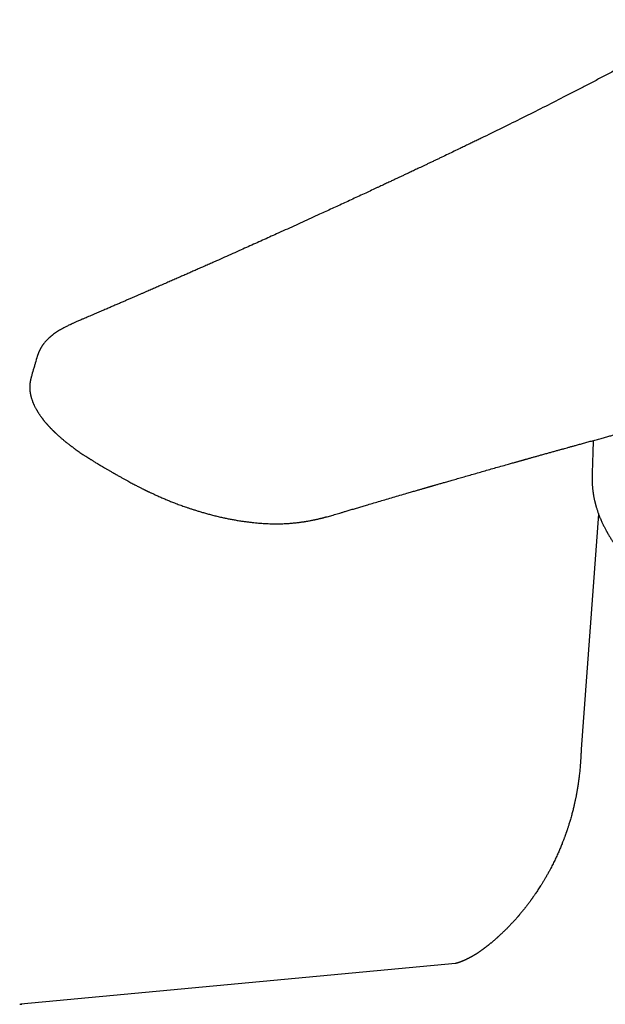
# Model space of a CAD drawing. Header units: millimetres. Extents: x 8 to 815, y 12 to 600.
# Tile 11 of 22: x 711 to 758, y 234 to 312. Entities that reach past the tile are written whole.
import ezdxf

# ---------------------------------------------------------------- set-up
doc = ezdxf.new("R2010")
doc.units = ezdxf.units.MM

msp = doc.modelspace()

# ---------------------------------------------------------------- linework, layer by layer
at = {"color": 7, "linetype": 'Continuous', "lineweight": 30}
for p, q in [((712.608, 285.219), (712.618, 285.242)), ((712.119, 283.596), (712.11, 283.575)), ((718.674, 275.909), (718.676, 275.908)), ((756.796, 275.6), (756.796, 275.589)), ((757.311, 272.621), (755.926, 253.881)), ((745.919, 236.798), (711.271, 233.558))]:
    msp.add_line(p, q, dxfattribs=at)
at = {"color": 7, "linetype": 'Continuous', "lineweight": 30, "flags": 128}
msp.add_lwpolyline([(711.187, 233.55), (711.196, 233.551), (711.354, 233.565)], dxfattribs=at)
at = {"color": 7, "linetype": 'Continuous', "lineweight": 30}
for points, knots in [([(765.844, 312.058), (765.834, 312.053), (765.772, 312.022), (765.664, 311.967), (765.523, 311.894), (765.391, 311.825), (765.271, 311.762), (765.162, 311.704), (765.065, 311.652), (764.976, 311.604), (764.895, 311.56), (764.823, 311.52), (764.759, 311.485), (764.703, 311.453), (764.654, 311.426), (764.611, 311.402), (764.561, 311.374), (764.506, 311.343), (764.443, 311.307), (764.38, 311.271), (764.311, 311.232), (764.234, 311.188), (764.151, 311.141), (764.063, 311.09), (763.97, 311.037), (763.848, 310.967), (763.695, 310.878), (763.509, 310.77), (763.313, 310.657), (763.122, 310.546), (762.938, 310.44), (762.761, 310.338), (762.579, 310.233), (762.29, 310.067), (761.898, 309.843), (761.405, 309.564), (760.919, 309.291), (760.439, 309.024), (759.965, 308.762), (759.375, 308.439), (758.666, 308.055), (757.834, 307.609), (757.002, 307.169), (756.169, 306.733), (755.334, 306.3), (754.238, 305.737), (752.879, 305.046), (751.249, 304.229), (749.606, 303.415), (748.395, 302.823), (747.623, 302.447), (747.292, 302.287), (746.956, 302.124), (746.613, 301.958), (746.225, 301.771), (745.792, 301.562), (745.31, 301.331), (744.9, 301.135), (744.566, 300.976), (744.311, 300.854), (744.056, 300.732), (743.804, 300.612), (743.561, 300.497), (743.333, 300.389), (743.119, 300.287), (742.92, 300.193), (742.73, 300.103), (742.551, 300.018), (742.385, 299.94), (742.232, 299.868), (742.091, 299.801), (741.957, 299.738), (741.827, 299.677), (741.7, 299.616), (741.574, 299.558), (741.455, 299.501), (741.338, 299.446), (741.219, 299.39), (741.093, 299.331), (740.958, 299.268), (740.815, 299.2), (740.663, 299.129), (740.502, 299.054), (740.332, 298.974), (740.154, 298.891), (739.967, 298.803), (739.772, 298.712), (739.482, 298.577), (739.103, 298.4), (738.615, 298.172), (738.109, 297.937), (737.588, 297.695), (737.075, 297.458), (736.57, 297.225), (736.071, 296.995), (735.576, 296.767), (735.017, 296.51), (734.396, 296.225), (733.711, 295.913), (733.028, 295.601), (732.339, 295.288), (731.693, 294.995), (731.088, 294.722), (730.526, 294.468), (729.959, 294.213), (729.391, 293.957), (728.79, 293.688), (728.161, 293.407), (727.505, 293.114), (726.946, 292.865), (726.483, 292.659), (726.117, 292.497), (725.76, 292.339), (725.411, 292.185), (725.072, 292.035), (724.741, 291.888), (724.413, 291.744), (724.078, 291.596), (723.73, 291.444), (723.368, 291.285), (722.988, 291.118), (722.591, 290.944), (722.261, 290.8), (722.011, 290.691), (721.841, 290.617), (721.665, 290.54), (721.479, 290.459), (721.282, 290.373), (721.074, 290.283), (720.856, 290.188), (720.629, 290.089), (720.392, 289.986), (720.145, 289.879), (719.888, 289.768), (719.621, 289.653), (719.345, 289.533), (719.059, 289.409), (718.763, 289.282), (718.457, 289.15), (718.141, 289.014), (717.804, 288.869), (717.445, 288.715), (717.063, 288.551), (716.669, 288.382), (716.369, 288.254), (716.2, 288.182), (716.167, 288.168)], [0, 0, 0, 0, 0.000638, 0.00371, 0.006605, 0.009318, 0.011846, 0.014059, 0.016105, 0.017982, 0.019692, 0.021233, 0.022606, 0.023813, 0.024852, 0.025762, 0.02661, 0.028108, 0.029383, 0.030754, 0.032284, 0.033975, 0.035827, 0.037823, 0.039902, 0.042057, 0.046015, 0.05021, 0.054641, 0.05931, 0.063146, 0.06713, 0.071261, 0.075454, 0.086656, 0.09765, 0.108442, 0.119035, 0.129432, 0.13964, 0.157692, 0.17559, 0.193334, 0.210954, 0.228564, 0.246175, 0.279792, 0.313405, 0.347018, 0.380634, 0.38726, 0.393916, 0.4007, 0.40762, 0.414677, 0.424124, 0.433805, 0.44372, 0.448765, 0.453868, 0.45903, 0.464108, 0.468965, 0.473602, 0.477771, 0.481744, 0.485521, 0.489102, 0.492487, 0.495439, 0.498223, 0.500863, 0.503447, 0.505983, 0.50847, 0.51091, 0.513116, 0.515447, 0.517951, 0.520626, 0.523473, 0.526491, 0.529681, 0.533043, 0.536577, 0.540282, 0.544159, 0.548146, 0.557456, 0.566629, 0.577093, 0.587372, 0.597465, 0.607374, 0.617138, 0.626851, 0.636519, 0.649977, 0.663346, 0.67663, 0.690011, 0.703577, 0.714366, 0.725269, 0.736287, 0.747355, 0.758304, 0.771143, 0.783801, 0.796277, 0.803493, 0.810533, 0.817399, 0.82409, 0.830607, 0.836949, 0.843149, 0.849451, 0.856212, 0.863136, 0.870223, 0.877981, 0.885925, 0.889097, 0.892304, 0.89565, 0.899173, 0.902949, 0.90691, 0.911055, 0.915383, 0.919896, 0.924592, 0.929473, 0.934537, 0.939786, 0.945218, 0.950834, 0.956635, 0.962619, 0.968787, 0.975785, 0.983005, 0.990447, 0.998112, 1, 1, 1, 1]), ([(716.169, 288.167), (716.119, 288.145), (716.021, 288.104), (715.881, 288.044), (715.752, 287.988), (715.635, 287.937), (715.529, 287.89), (715.435, 287.848), (715.353, 287.81), (715.283, 287.778), (715.224, 287.75), (715.149, 287.715), (715.046, 287.665), (714.889, 287.588), (714.709, 287.494), (714.524, 287.393), (714.354, 287.293), (714.195, 287.194), (714.038, 287.089), (713.922, 287.005), (713.846, 286.948), (713.808, 286.918), (713.765, 286.885), (713.721, 286.85), (713.679, 286.815), (713.642, 286.784), (713.607, 286.753), (713.571, 286.721), (713.533, 286.687), (713.498, 286.655), (713.467, 286.626), (713.427, 286.587), (713.375, 286.536), (713.321, 286.48), (713.268, 286.423), (713.217, 286.365), (713.168, 286.307), (713.127, 286.256), (713.09, 286.21), (713.052, 286.16), (713.013, 286.105), (712.976, 286.052), (712.947, 286.007), (712.925, 285.973), (712.907, 285.943), (712.887, 285.911), (712.865, 285.873), (712.843, 285.833), (712.823, 285.798), (712.807, 285.768), (712.794, 285.743), (712.782, 285.719), (712.77, 285.693), (712.755, 285.664), (712.739, 285.629), (712.722, 285.592), (712.706, 285.554), (712.691, 285.518), (712.678, 285.485), (712.667, 285.458), (712.658, 285.434), (712.649, 285.41), (712.637, 285.377), (712.623, 285.335), (712.606, 285.284), (712.596, 285.248), (712.59, 285.228)], [0, 0, 0, 0, 0.033682, 0.064999, 0.093901, 0.120339, 0.144271, 0.165656, 0.184458, 0.200642, 0.214182, 0.225049, 0.2524, 0.285144, 0.333002, 0.378038, 0.416724, 0.455118, 0.49485, 0.535613, 0.545446, 0.555189, 0.56674, 0.579561, 0.5912, 0.601491, 0.610382, 0.6207, 0.632234, 0.642602, 0.651139, 0.659473, 0.67784, 0.696607, 0.709191, 0.72742, 0.744427, 0.757152, 0.768345, 0.781318, 0.796006, 0.809728, 0.821649, 0.82866, 0.835146, 0.842765, 0.852323, 0.862557, 0.871349, 0.87768, 0.883471, 0.889062, 0.894572, 0.901263, 0.909476, 0.918671, 0.926796, 0.935651, 0.9429, 0.949466, 0.953023, 0.958461, 0.965879, 0.975275, 0.98665, 1, 1, 1, 1]), ([(712.587, 285.226), (712.535, 285.044), (712.458, 284.781), (712.352, 284.417), (712.246, 284.053), (712.165, 283.775), (712.113, 283.598)], [0, 0, 0, 0, 0.334606, 0.485443, 0.671476, 1, 1, 1, 1]), ([(718.676, 275.908), (718.677, 275.908), (718.76, 275.86), (718.922, 275.768), (719.157, 275.635), (719.38, 275.51), (719.591, 275.392), (719.785, 275.285), (719.963, 275.188), (720.125, 275.1), (720.277, 275.019), (720.418, 274.944), (720.55, 274.876), (720.669, 274.814), (720.778, 274.758), (720.875, 274.709), (720.962, 274.665), (721.038, 274.627), (721.104, 274.594), (721.159, 274.567), (721.202, 274.545), (721.234, 274.53), (721.256, 274.519), (721.275, 274.51), (721.293, 274.501), (721.314, 274.49), (721.339, 274.478), (721.376, 274.46), (721.428, 274.435), (721.498, 274.402), (721.58, 274.363), (721.675, 274.318), (721.783, 274.267), (721.904, 274.211), (722.037, 274.15), (722.237, 274.06), (722.499, 273.945), (722.815, 273.81), (723.124, 273.683), (723.394, 273.576), (723.625, 273.487), (723.819, 273.414), (724.008, 273.344), (724.194, 273.277), (724.381, 273.211), (724.584, 273.141), (724.811, 273.065), (725.063, 272.983), (725.329, 272.9), (725.611, 272.814), (725.91, 272.728), (726.226, 272.64), (726.558, 272.553), (726.906, 272.467), (727.243, 272.389), (727.567, 272.318), (727.875, 272.255), (728.193, 272.195), (728.522, 272.137), (728.839, 272.087), (729.14, 272.043), (729.42, 272.007), (729.694, 271.974), (729.96, 271.947), (730.218, 271.924), (730.467, 271.905), (730.72, 271.89), (730.977, 271.878), (731.234, 271.869), (731.479, 271.865), (731.711, 271.865), (731.931, 271.867), (732.146, 271.873), (732.354, 271.882), (732.556, 271.893), (732.742, 271.905), (732.914, 271.919), (733.071, 271.934), (733.222, 271.95), (733.365, 271.966), (733.5, 271.983), (733.617, 271.999), (733.703, 272.011), (733.766, 272.02), (733.817, 272.028), (733.88, 272.037), (733.953, 272.049), (734.044, 272.064), (734.153, 272.083), (734.281, 272.106), (734.401, 272.129), (734.507, 272.15), (734.597, 272.169), (734.686, 272.188), (734.774, 272.207), (734.86, 272.226), (734.945, 272.245), (735.025, 272.264), (735.094, 272.28), (735.151, 272.294), (735.196, 272.305), (735.232, 272.314), (735.262, 272.321), (735.299, 272.331), (735.348, 272.343), (735.417, 272.361), (735.498, 272.381), (735.59, 272.406), (735.714, 272.439), (735.871, 272.482), (736.061, 272.535), (736.263, 272.594), (736.477, 272.657), (736.703, 272.724), (736.94, 272.795), (737.213, 272.876), (737.518, 272.968), (737.856, 273.068), (738.201, 273.17), (738.555, 273.275), (738.955, 273.394), (739.404, 273.526), (739.904, 273.673), (740.417, 273.824), (740.944, 273.979), (741.485, 274.138), (741.913, 274.262), (742.219, 274.352), (742.397, 274.404), (742.564, 274.452), (742.722, 274.498), (742.869, 274.541), (743.006, 274.581), (743.133, 274.618), (743.25, 274.652), (743.357, 274.683), (743.454, 274.711), (743.541, 274.736), (743.617, 274.758), (743.683, 274.777), (743.738, 274.794), (743.784, 274.807), (743.817, 274.816), (743.839, 274.823), (743.853, 274.827), (743.866, 274.831), (743.883, 274.836), (743.908, 274.843), (743.941, 274.852), (743.99, 274.867), (744.056, 274.886), (744.141, 274.91), (744.238, 274.938), (744.348, 274.97), (744.473, 275.006), (744.606, 275.045), (744.746, 275.085), (744.888, 275.126), (745.1, 275.187), (745.383, 275.269), (745.762, 275.378), (746.171, 275.495), (746.614, 275.622), (747.071, 275.753), (747.541, 275.888), (748.021, 276.024), (748.51, 276.164), (749.008, 276.305), (749.517, 276.449), (749.916, 276.562), (750.201, 276.643), (750.364, 276.689), (750.52, 276.733), (750.654, 276.771), (750.768, 276.803), (750.862, 276.829), (750.947, 276.853), (751.024, 276.875), (751.092, 276.894), (751.152, 276.911), (751.201, 276.924), (751.237, 276.935), (751.264, 276.942), (751.287, 276.949), (751.314, 276.956), (751.355, 276.968), (751.411, 276.984), (751.485, 277.005), (751.574, 277.029), (751.676, 277.058), (751.791, 277.09), (751.909, 277.124), (752.029, 277.157), (752.148, 277.19), (752.271, 277.225), (752.395, 277.26), (752.518, 277.294), (752.703, 277.346), (752.947, 277.414), (753.247, 277.498), (753.537, 277.579), (753.817, 277.657), (754.086, 277.732), (754.34, 277.802), (754.58, 277.869), (754.812, 277.933), (755.046, 277.998), (755.289, 278.065), (755.561, 278.141), (755.866, 278.225), (756.204, 278.318), (756.556, 278.415), (756.86, 278.499), (757.113, 278.569), (757.311, 278.623), (757.504, 278.676), (757.69, 278.727), (757.865, 278.775), (758.033, 278.821), (758.194, 278.865), (758.346, 278.907), (758.486, 278.945), (758.6, 278.976), (758.69, 279.001), (758.76, 279.02), (758.822, 279.037), (758.874, 279.051), (758.914, 279.062), (758.944, 279.07), (758.97, 279.078), (759, 279.086), (759.036, 279.096), (759.079, 279.107), (759.132, 279.122), (759.195, 279.139), (759.268, 279.159), (759.346, 279.18), (759.464, 279.212), (759.625, 279.256), (759.831, 279.312), (760.049, 279.372), (760.278, 279.434), (760.518, 279.499), (760.77, 279.567), (761.018, 279.635), (761.26, 279.7), (761.495, 279.764), (761.734, 279.828), (761.974, 279.893), (762.215, 279.958), (762.749, 280.102), (763.534, 280.313), (764.568, 280.59), (765.358, 280.8), (765.944, 280.956), (766.326, 281.058), (766.699, 281.156), (767.061, 281.252), (767.364, 281.332), (767.608, 281.397), (767.798, 281.447), (767.985, 281.496), (768.168, 281.544), (768.348, 281.592), (768.523, 281.638), (768.681, 281.679), (768.817, 281.715), (768.93, 281.745), (769.031, 281.771), (769.12, 281.795), (769.19, 281.813), (769.241, 281.826), (769.277, 281.836), (769.306, 281.843), (769.337, 281.851), (769.375, 281.861), (769.427, 281.875), (769.495, 281.893), (769.579, 281.915), (769.677, 281.94), (769.79, 281.97), (769.915, 282.003), (770.054, 282.039), (770.205, 282.078), (770.371, 282.121), (770.539, 282.165), (770.71, 282.21), (770.881, 282.254), (771.057, 282.3), (771.233, 282.345), (771.408, 282.391), (771.658, 282.455), (771.979, 282.538), (772.394, 282.645), (772.821, 282.755), (773.26, 282.867), (773.681, 282.975), (774.085, 283.078), (774.473, 283.177), (774.846, 283.272), (775.207, 283.363), (775.554, 283.451), (775.887, 283.536), (776.199, 283.615), (776.49, 283.689), (776.76, 283.757), (777.02, 283.822), (777.268, 283.885), (777.505, 283.944), (777.749, 284.005), (777.999, 284.068), (778.253, 284.131), (778.492, 284.19), (778.717, 284.246), (778.927, 284.297), (779.123, 284.345), (779.291, 284.386), (779.435, 284.421), (779.556, 284.45), (779.668, 284.477), (779.753, 284.497), (779.812, 284.511), (779.85, 284.52), (779.888, 284.529), (779.927, 284.539), (779.969, 284.548), (780.012, 284.559), (780.059, 284.57), (780.108, 284.581), (780.163, 284.594), (780.224, 284.608), (780.294, 284.624), (780.372, 284.643), (780.457, 284.662), (780.548, 284.683), (780.645, 284.705), (780.728, 284.724), (780.793, 284.739), (780.833, 284.748), (780.866, 284.755), (780.895, 284.761), (780.925, 284.768), (780.968, 284.778), (781.026, 284.79), (781.098, 284.806), (781.167, 284.821), (781.228, 284.835), (781.282, 284.847), (781.338, 284.859), (781.394, 284.871), (781.447, 284.882), (781.493, 284.892), (781.53, 284.9), (781.559, 284.906), (781.585, 284.911), (781.612, 284.917), (781.651, 284.925), (781.705, 284.936), (781.775, 284.951), (781.851, 284.966), (781.934, 284.983), (782.04, 285.005), (782.163, 285.029), (782.3, 285.056), (782.429, 285.081), (782.551, 285.105), (782.673, 285.128), (782.793, 285.15), (782.908, 285.172), (783.002, 285.189), (783.081, 285.203), (783.141, 285.214), (783.201, 285.224), (783.261, 285.235), (783.318, 285.245), (783.371, 285.254), (783.42, 285.262), (783.47, 285.27), (783.524, 285.28), (783.58, 285.289), (783.636, 285.298), (783.682, 285.305), (783.716, 285.311), (783.746, 285.315), (783.764, 285.318), (783.774, 285.32), (783.774, 285.32), (783.773, 285.32)], [0, 0, 0, 0, 0.000044, 0.00413, 0.008006, 0.011671, 0.015127, 0.018373, 0.021163, 0.023777, 0.026215, 0.028476, 0.03056, 0.032468, 0.034156, 0.035677, 0.037031, 0.038217, 0.039235, 0.040086, 0.040769, 0.04123, 0.041563, 0.041799, 0.042072, 0.042399, 0.042778, 0.043206, 0.044109, 0.045163, 0.046368, 0.047827, 0.049459, 0.051265, 0.053245, 0.055385, 0.060133, 0.064703, 0.069097, 0.073313, 0.076075, 0.078755, 0.081354, 0.083872, 0.086344, 0.088913, 0.092085, 0.095416, 0.098903, 0.102548, 0.106419, 0.110452, 0.114648, 0.119006, 0.123525, 0.127189, 0.130953, 0.134818, 0.138785, 0.142853, 0.14623, 0.149587, 0.152846, 0.156007, 0.15907, 0.162036, 0.164905, 0.168129, 0.171219, 0.174175, 0.176997, 0.179685, 0.182239, 0.18494, 0.187474, 0.189841, 0.19204, 0.194072, 0.195936, 0.197928, 0.199706, 0.201272, 0.202625, 0.203125, 0.203797, 0.204644, 0.205641, 0.206737, 0.208321, 0.210074, 0.211963, 0.213228, 0.214485, 0.215733, 0.216972, 0.218203, 0.219426, 0.22062, 0.221666, 0.222462, 0.223122, 0.223648, 0.224047, 0.224437, 0.225288, 0.226253, 0.227552, 0.228989, 0.230501, 0.233301, 0.236317, 0.23955, 0.242998, 0.246663, 0.250542, 0.254638, 0.26002, 0.265539, 0.271187, 0.276965, 0.282872, 0.290805, 0.298961, 0.30734, 0.315942, 0.324766, 0.333813, 0.336863, 0.339757, 0.342487, 0.345051, 0.347451, 0.349687, 0.351757, 0.353659, 0.355397, 0.356971, 0.358381, 0.359627, 0.360692, 0.361598, 0.362346, 0.362936, 0.363202, 0.363417, 0.363586, 0.363848, 0.364257, 0.36481, 0.365432, 0.366673, 0.368043, 0.369543, 0.371404, 0.373433, 0.375629, 0.377912, 0.380226, 0.382571, 0.388217, 0.394033, 0.400972, 0.408138, 0.41553, 0.423141, 0.430951, 0.438815, 0.446868, 0.455111, 0.463544, 0.466228, 0.468924, 0.47147, 0.473788, 0.475449, 0.47697, 0.47835, 0.47959, 0.480689, 0.481647, 0.482458, 0.483073, 0.483412, 0.483752, 0.484188, 0.484718, 0.485703, 0.486907, 0.488329, 0.48997, 0.491829, 0.493906, 0.495692, 0.497612, 0.49963, 0.501632, 0.503609, 0.505561, 0.510565, 0.515398, 0.520061, 0.524553, 0.528875, 0.533026, 0.536784, 0.540434, 0.544189, 0.548076, 0.552097, 0.55731, 0.56273, 0.568358, 0.574194, 0.577334, 0.580531, 0.583671, 0.586641, 0.589442, 0.592073, 0.594698, 0.59713, 0.599368, 0.601412, 0.602598, 0.603708, 0.604728, 0.605573, 0.606227, 0.606627, 0.607002, 0.60748, 0.60806, 0.608742, 0.609526, 0.610581, 0.611773, 0.613025, 0.614311, 0.617422, 0.620714, 0.624185, 0.627836, 0.631668, 0.635679, 0.639871, 0.643493, 0.64724, 0.651075, 0.654905, 0.658725, 0.662537, 0.680379, 0.696134, 0.711723, 0.717909, 0.72397, 0.729864, 0.735591, 0.741152, 0.744199, 0.747194, 0.750137, 0.753027, 0.755865, 0.758651, 0.761339, 0.763314, 0.765097, 0.766689, 0.76809, 0.769299, 0.769984, 0.77054, 0.770955, 0.771399, 0.771998, 0.77275, 0.773856, 0.775183, 0.776731, 0.778501, 0.780492, 0.782664, 0.785048, 0.787647, 0.790459, 0.793012, 0.795719, 0.798518, 0.801292, 0.804038, 0.806755, 0.813048, 0.819184, 0.826283, 0.833159, 0.839811, 0.846077, 0.852131, 0.857973, 0.863605, 0.869024, 0.874233, 0.87923, 0.883625, 0.887842, 0.891882, 0.895744, 0.89943, 0.902964, 0.907139, 0.911086, 0.914806, 0.918299, 0.921564, 0.924602, 0.927413, 0.929422, 0.931297, 0.933037, 0.934643, 0.935237, 0.93581, 0.936395, 0.93701, 0.937657, 0.938335, 0.939043, 0.939845, 0.940654, 0.941606, 0.942703, 0.943932, 0.945261, 0.94669, 0.948217, 0.949811, 0.950606, 0.951247, 0.951731, 0.95214, 0.952616, 0.953161, 0.95416, 0.955326, 0.956578, 0.957404, 0.958253, 0.959126, 0.960021, 0.960908, 0.961654, 0.962216, 0.96264, 0.963021, 0.963446, 0.963916, 0.964868, 0.965962, 0.967172, 0.968489, 0.969912, 0.972306, 0.974474, 0.976505, 0.97847, 0.980468, 0.98248, 0.984268, 0.98615, 0.987172, 0.988183, 0.989179, 0.990178, 0.991193, 0.992127, 0.992891, 0.993739, 0.994755, 0.995793, 0.996777, 0.997775, 0.998425, 0.998956, 0.999514, 0.99992, 1, 1, 1, 1]), ([(712.107, 283.576), (712.106, 283.574), (712.1, 283.551), (712.089, 283.513), (712.075, 283.461), (712.066, 283.422), (712.057, 283.386), (712.049, 283.349), (712.041, 283.312), (712.034, 283.276), (712.028, 283.242), (712.02, 283.197), (712.012, 283.145), (712.003, 283.081), (711.996, 283.015), (711.99, 282.943), (711.986, 282.871), (711.985, 282.804), (711.984, 282.746), (711.985, 282.692), (711.987, 282.638), (711.99, 282.582), (711.995, 282.521), (712.001, 282.453), (712.011, 282.377), (712.022, 282.301), (712.035, 282.227), (712.048, 282.163), (712.061, 282.104), (712.075, 282.045), (712.091, 281.982), (712.11, 281.914), (712.132, 281.841), (712.156, 281.766), (712.181, 281.694), (712.206, 281.628), (712.228, 281.571), (712.249, 281.519), (712.271, 281.466), (712.297, 281.407), (712.331, 281.331), (712.373, 281.243), (712.421, 281.149), (712.469, 281.057), (712.513, 280.979), (712.551, 280.913), (712.584, 280.857), (712.618, 280.801), (712.654, 280.743), (712.693, 280.681), (712.736, 280.616), (712.78, 280.551), (712.823, 280.488), (712.864, 280.43), (712.898, 280.383), (712.925, 280.346), (712.945, 280.319), (712.963, 280.295), (712.98, 280.273), (712.998, 280.249), (713.021, 280.219), (713.051, 280.179), (713.088, 280.132), (713.128, 280.082), (713.17, 280.03), (713.215, 279.976), (713.258, 279.926), (713.296, 279.88), (713.329, 279.842), (713.358, 279.81), (713.382, 279.782), (713.403, 279.758), (713.423, 279.736), (713.446, 279.71), (713.475, 279.678), (713.509, 279.641), (713.545, 279.602), (713.583, 279.562), (713.623, 279.52), (713.665, 279.475), (713.711, 279.428), (713.755, 279.382), (713.795, 279.342), (713.828, 279.309), (713.855, 279.283), (713.876, 279.262), (713.893, 279.246), (713.91, 279.229), (713.931, 279.208), (713.959, 279.181), (713.995, 279.146), (714.038, 279.105), (714.102, 279.046), (714.183, 278.971), (714.278, 278.884), (714.372, 278.802), (714.463, 278.722), (714.551, 278.647), (714.634, 278.577), (714.709, 278.514), (714.777, 278.458), (714.838, 278.409), (714.895, 278.363), (714.953, 278.317), (715.018, 278.266), (715.093, 278.207), (715.179, 278.141), (715.276, 278.067), (715.381, 277.988), (715.492, 277.907), (715.668, 277.779), (715.909, 277.609), (716.145, 277.448), (716.303, 277.343), (716.381, 277.292), (716.449, 277.247), (716.508, 277.209), (716.555, 277.179), (716.591, 277.155), (716.619, 277.137), (716.647, 277.119), (716.677, 277.1), (716.718, 277.074), (716.77, 277.041), (716.836, 277), (716.911, 276.953), (716.996, 276.899), (717.093, 276.839), (717.203, 276.772), (717.326, 276.697), (717.462, 276.615), (717.612, 276.526), (717.774, 276.43), (717.95, 276.327), (718.135, 276.22), (718.329, 276.107), (718.509, 276.004), (718.625, 275.937), (718.674, 275.909)], [0, 0, 0, 0, 0.000369, 0.004871, 0.008318, 0.011522, 0.014643, 0.017985, 0.021524, 0.024973, 0.028265, 0.031405, 0.037903, 0.043876, 0.050854, 0.058674, 0.066633, 0.073768, 0.079866, 0.085588, 0.091461, 0.097457, 0.104063, 0.11173, 0.120037, 0.129368, 0.137563, 0.144766, 0.151207, 0.157706, 0.164967, 0.1728, 0.181137, 0.189954, 0.198754, 0.206379, 0.212963, 0.218753, 0.224469, 0.231587, 0.239643, 0.251119, 0.262628, 0.273491, 0.283868, 0.290439, 0.297069, 0.303802, 0.310652, 0.31804, 0.32618, 0.334218, 0.341824, 0.348997, 0.355541, 0.359306, 0.362657, 0.365594, 0.368125, 0.370894, 0.374301, 0.37956, 0.385552, 0.391819, 0.398356, 0.405163, 0.412239, 0.41769, 0.422507, 0.426683, 0.430218, 0.433111, 0.435696, 0.439009, 0.443123, 0.448031, 0.453234, 0.458443, 0.463657, 0.46981, 0.475969, 0.482133, 0.487769, 0.491888, 0.495323, 0.498074, 0.500142, 0.502091, 0.504652, 0.508458, 0.513117, 0.518629, 0.524992, 0.537273, 0.549102, 0.560451, 0.571319, 0.581916, 0.591764, 0.600555, 0.60829, 0.615153, 0.621498, 0.627708, 0.634965, 0.643357, 0.652884, 0.663545, 0.675317, 0.687386, 0.699343, 0.731653, 0.763118, 0.771802, 0.779619, 0.786473, 0.792366, 0.797297, 0.800497, 0.803112, 0.805726, 0.808709, 0.812061, 0.817733, 0.824222, 0.831527, 0.839786, 0.849246, 0.859911, 0.871781, 0.884856, 0.899135, 0.914617, 0.931302, 0.949189, 0.967156, 0.986192, 1, 1, 1, 1]), ([(756.877, 278.504), (756.876, 278.452), (756.871, 278.308), (756.864, 278.077), (756.856, 277.814), (756.848, 277.561), (756.841, 277.319), (756.833, 277.089), (756.826, 276.871), (756.818, 276.664), (756.811, 276.468), (756.805, 276.301), (756.8, 276.161), (756.796, 276.047), (756.792, 275.938), (756.789, 275.831), (756.786, 275.727), (756.785, 275.646), (756.784, 275.601), (756.784, 275.589)], [0, 0, 0, 0, 0.05618, 0.153809, 0.247315, 0.336696, 0.421952, 0.503086, 0.578766, 0.650481, 0.718239, 0.782049, 0.822402, 0.861011, 0.897508, 0.931123, 0.962078, 0.990705, 1, 1, 1, 1]), ([(756.784, 275.604), (756.784, 275.597), (756.784, 275.581), (756.783, 275.555), (756.783, 275.519), (756.783, 275.471), (756.783, 275.411), (756.784, 275.341), (756.786, 275.261), (756.789, 275.171), (756.794, 275.073), (756.8, 274.968), (756.808, 274.856), (756.818, 274.739), (756.831, 274.62), (756.845, 274.496), (756.862, 274.37), (756.881, 274.243), (756.901, 274.127), (756.92, 274.02), (756.939, 273.924), (756.957, 273.838), (756.972, 273.766), (756.985, 273.708), (756.996, 273.661), (757.007, 273.617), (757.017, 273.575), (757.026, 273.537), (757.035, 273.502), (757.043, 273.47), (757.053, 273.433), (757.065, 273.389), (757.079, 273.338), (757.099, 273.266), (757.125, 273.177), (757.157, 273.072), (757.19, 272.968), (757.223, 272.867), (757.257, 272.769), (757.291, 272.674), (757.334, 272.559), (757.385, 272.426), (757.446, 272.277), (757.506, 272.138), (757.564, 272.007), (757.62, 271.885), (757.677, 271.765), (757.736, 271.648), (757.794, 271.534), (757.848, 271.43), (757.891, 271.352), (757.922, 271.295), (757.942, 271.259), (757.96, 271.226), (757.978, 271.195), (757.997, 271.161), (758.022, 271.118), (758.053, 271.064), (758.091, 270.999), (758.135, 270.924), (758.19, 270.835), (758.253, 270.733), (758.323, 270.622), (758.395, 270.512), (758.469, 270.402), (758.543, 270.294), (758.656, 270.132), (758.811, 269.918), (759.013, 269.654), (759.224, 269.393), (759.446, 269.13), (759.68, 268.866), (759.864, 268.668), (759.989, 268.538), (760.047, 268.478), (760.101, 268.423), (760.149, 268.374), (760.193, 268.33), (760.232, 268.291), (760.268, 268.256), (760.298, 268.226), (760.324, 268.201), (760.353, 268.172), (760.392, 268.134), (760.441, 268.087), (760.497, 268.033), (760.56, 267.973), (760.635, 267.903), (760.722, 267.822), (760.823, 267.73), (760.934, 267.63), (761.055, 267.522), (761.188, 267.407), (761.332, 267.284), (761.507, 267.138), (761.714, 266.97), (761.954, 266.78), (762.207, 266.586), (762.475, 266.387), (762.76, 266.182), (763.062, 265.972), (763.379, 265.759), (763.712, 265.543), (764.062, 265.323), (764.425, 265.104), (764.675, 264.96), (764.8, 264.888)], [0, 0, 0, 0, 0.001474, 0.003433, 0.00588, 0.009848, 0.014665, 0.020334, 0.026855, 0.03423, 0.04246, 0.051004, 0.06031, 0.070373, 0.080465, 0.090041, 0.101503, 0.112121, 0.121893, 0.130819, 0.138899, 0.146134, 0.152523, 0.156941, 0.160841, 0.164349, 0.167906, 0.171547, 0.173978, 0.176518, 0.179601, 0.1833, 0.187613, 0.192538, 0.201228, 0.210203, 0.218933, 0.227427, 0.235686, 0.243709, 0.251496, 0.264915, 0.27757, 0.289457, 0.300583, 0.311039, 0.320858, 0.331612, 0.34148, 0.35046, 0.358554, 0.362039, 0.365198, 0.368029, 0.370574, 0.37349, 0.377003, 0.381909, 0.387644, 0.394207, 0.401598, 0.411357, 0.42125, 0.431086, 0.440865, 0.450586, 0.46025, 0.484589, 0.50855, 0.532534, 0.55695, 0.581794, 0.607062, 0.61331, 0.619124, 0.624401, 0.62914, 0.633342, 0.637006, 0.640634, 0.643516, 0.645712, 0.648026, 0.65196, 0.656618, 0.661907, 0.667812, 0.674333, 0.682649, 0.691791, 0.701758, 0.712553, 0.724174, 0.736623, 0.749894, 0.768949, 0.78868, 0.809089, 0.830178, 0.8524, 0.875336, 0.898989, 0.923362, 0.94846, 0.974288, 1, 1, 1, 1]), ([(755.927, 253.881), (755.922, 253.824), (755.908, 253.636), (755.893, 253.393), (755.883, 253.208), (755.88, 253.153)], [0, 0, 0, 0, 0.23633, 0.775611, 1, 1, 1, 1]), ([(755.881, 253.155), (755.876, 253.067), (755.867, 252.897), (755.849, 252.65), (755.83, 252.419), (755.81, 252.206), (755.79, 252.01), (755.77, 251.83), (755.752, 251.67), (755.734, 251.531), (755.718, 251.41), (755.703, 251.302), (755.69, 251.209), (755.679, 251.129), (755.669, 251.065), (755.661, 251.015), (755.656, 250.978), (755.65, 250.942), (755.644, 250.902), (755.635, 250.848), (755.624, 250.78), (755.61, 250.695), (755.593, 250.596), (755.575, 250.49), (755.556, 250.387), (755.538, 250.288), (755.517, 250.182), (755.496, 250.07), (755.472, 249.954), (755.449, 249.842), (755.425, 249.729), (755.399, 249.61), (755.371, 249.485), (755.34, 249.353), (755.307, 249.212), (755.27, 249.062), (755.229, 248.903), (755.186, 248.736), (755.139, 248.563), (755.089, 248.386), (755.04, 248.215), (754.992, 248.056), (754.949, 247.914), (754.908, 247.785), (754.871, 247.67), (754.838, 247.568), (754.808, 247.479), (754.783, 247.403), (754.761, 247.34), (754.742, 247.285), (754.725, 247.235), (754.707, 247.184), (754.688, 247.129), (754.665, 247.064), (754.638, 246.989), (754.607, 246.904), (754.572, 246.809), (754.533, 246.704), (754.489, 246.59), (754.441, 246.468), (754.367, 246.279), (754.263, 246.026), (754.125, 245.703), (753.975, 245.368), (753.811, 245.022), (753.636, 244.667), (753.473, 244.351), (753.324, 244.076), (753.195, 243.843), (753.063, 243.613), (752.934, 243.394), (752.81, 243.19), (752.693, 243.001), (752.583, 242.828), (752.48, 242.67), (752.385, 242.527), (752.304, 242.405), (752.234, 242.304), (752.177, 242.221), (752.126, 242.148), (752.082, 242.085), (752.051, 242.042), (752.031, 242.013), (752.016, 241.992), (751.997, 241.966), (751.972, 241.931), (751.942, 241.89), (751.907, 241.842), (751.867, 241.787), (751.823, 241.727), (751.766, 241.651), (751.7, 241.563), (751.628, 241.468), (751.563, 241.384), (751.509, 241.314), (751.462, 241.255), (751.42, 241.202), (751.376, 241.145), (751.326, 241.083), (751.275, 241.021), (751.225, 240.959), (751.175, 240.898), (751.122, 240.834), (751.069, 240.771), (751.023, 240.716), (750.984, 240.67), (750.954, 240.634), (750.927, 240.603), (750.905, 240.578), (750.887, 240.557), (750.871, 240.539), (750.854, 240.519), (750.83, 240.491), (750.796, 240.452), (750.752, 240.403), (750.703, 240.346), (750.65, 240.288), (750.592, 240.223), (750.53, 240.155), (750.466, 240.084), (750.406, 240.02), (750.349, 239.959), (750.294, 239.901), (750.231, 239.834), (750.158, 239.758), (750.072, 239.67), (749.982, 239.579), (749.89, 239.487), (749.801, 239.399), (749.713, 239.314), (749.622, 239.225), (749.538, 239.146), (749.467, 239.08), (749.414, 239.03), (749.365, 238.985), (749.321, 238.945), (749.283, 238.911), (749.249, 238.88), (749.214, 238.849), (749.174, 238.813), (749.129, 238.773), (749.081, 238.731), (749.019, 238.677), (748.948, 238.615), (748.871, 238.549), (748.8, 238.49), (748.737, 238.437), (748.676, 238.387), (748.617, 238.339), (748.568, 238.299), (748.528, 238.267), (748.498, 238.243), (748.47, 238.221), (748.443, 238.199), (748.414, 238.177), (748.38, 238.15), (748.349, 238.126), (748.323, 238.106), (748.303, 238.091), (748.284, 238.076), (748.266, 238.062), (748.247, 238.047), (748.227, 238.033), (748.21, 238.02), (748.192, 238.006), (748.17, 237.989), (748.144, 237.97), (748.12, 237.952), (748.098, 237.936), (748.077, 237.92), (748.052, 237.902), (748.028, 237.885), (748.007, 237.87), (747.989, 237.856), (747.969, 237.842), (747.947, 237.827), (747.927, 237.812), (747.909, 237.8), (747.894, 237.789), (747.876, 237.776), (747.857, 237.763), (747.837, 237.749), (747.82, 237.737), (747.805, 237.727), (747.792, 237.718), (747.779, 237.709), (747.765, 237.699), (747.749, 237.689), (747.725, 237.672), (747.696, 237.653), (747.662, 237.631), (747.629, 237.609), (747.598, 237.589), (747.568, 237.569), (747.534, 237.548), (747.505, 237.53), (747.484, 237.517), (747.472, 237.51), (747.46, 237.503), (747.447, 237.494), (747.431, 237.485), (747.416, 237.476), (747.402, 237.467), (747.39, 237.46), (747.378, 237.453), (747.365, 237.445), (747.349, 237.436), (747.331, 237.425), (747.313, 237.415), (747.298, 237.406), (747.283, 237.397), (747.267, 237.388), (747.251, 237.379), (747.236, 237.37), (747.222, 237.363), (747.21, 237.356), (747.194, 237.347), (747.176, 237.337), (747.158, 237.327), (747.142, 237.318), (747.128, 237.31), (747.111, 237.301), (747.094, 237.292), (747.079, 237.284), (747.069, 237.278), (747.06, 237.274), (747.05, 237.268), (747.039, 237.263), (747.026, 237.256), (747.013, 237.249), (747.002, 237.243), (746.991, 237.237), (746.981, 237.232), (746.97, 237.226), (746.956, 237.219), (746.941, 237.211), (746.928, 237.205), (746.917, 237.199), (746.906, 237.194), (746.895, 237.188), (746.882, 237.181), (746.869, 237.175), (746.857, 237.169), (746.847, 237.164), (746.838, 237.16), (746.829, 237.155), (746.818, 237.15), (746.806, 237.144), (746.79, 237.137), (746.774, 237.129), (746.753, 237.119), (746.731, 237.109), (746.711, 237.099), (746.69, 237.089), (746.67, 237.08), (746.646, 237.069), (746.617, 237.056), (746.588, 237.043), (746.556, 237.029), (746.527, 237.017), (746.497, 237.004), (746.469, 236.992), (746.44, 236.98), (746.416, 236.971), (746.398, 236.963), (746.385, 236.958), (746.371, 236.953), (746.357, 236.948), (746.344, 236.943), (746.333, 236.938), (746.324, 236.935), (746.314, 236.931), (746.303, 236.927), (746.292, 236.923), (746.281, 236.919), (746.27, 236.915), (746.26, 236.911), (746.249, 236.907), (746.237, 236.903), (746.226, 236.899), (746.216, 236.895), (746.208, 236.892), (746.199, 236.889), (746.19, 236.886), (746.181, 236.883), (746.173, 236.881), (746.166, 236.878), (746.16, 236.876), (746.152, 236.873), (746.142, 236.87), (746.131, 236.867), (746.122, 236.864), (746.114, 236.861), (746.105, 236.858), (746.095, 236.855), (746.084, 236.851), (746.075, 236.848), (746.066, 236.846), (746.058, 236.843), (746.048, 236.84), (746.038, 236.837), (746.029, 236.835), (746.022, 236.833), (746.016, 236.831), (746.01, 236.829), (746.004, 236.827), (745.997, 236.826), (745.992, 236.824), (745.987, 236.823), (745.983, 236.821), (745.978, 236.82), (745.973, 236.819), (745.967, 236.817), (745.961, 236.816), (745.955, 236.814), (745.95, 236.813), (745.946, 236.811), (745.941, 236.81), (745.936, 236.809), (745.93, 236.807), (745.924, 236.806), (745.918, 236.804), (745.914, 236.803), (745.91, 236.802), (745.906, 236.801), (745.901, 236.8), (745.896, 236.799), (745.892, 236.798), (745.888, 236.797), (745.884, 236.797), (745.881, 236.796), (745.877, 236.795), (745.873, 236.794), (745.87, 236.793), (745.869, 236.793), (745.868, 236.793)], [0, 0, 0, 0, 0.009341, 0.0181, 0.026276, 0.033869, 0.040879, 0.047304, 0.053146, 0.057987, 0.062336, 0.066195, 0.069563, 0.072449, 0.074854, 0.076534, 0.07786, 0.078916, 0.080349, 0.082297, 0.08476, 0.087738, 0.091592, 0.09553, 0.0993, 0.102904, 0.106339, 0.110932, 0.115187, 0.119162, 0.123301, 0.127694, 0.132342, 0.137246, 0.142404, 0.148082, 0.154039, 0.160276, 0.166793, 0.17359, 0.180338, 0.186269, 0.191698, 0.196625, 0.201049, 0.204971, 0.20839, 0.211307, 0.213723, 0.215789, 0.217693, 0.219521, 0.221659, 0.224194, 0.227126, 0.230454, 0.234178, 0.238299, 0.242816, 0.247727, 0.252846, 0.265267, 0.278181, 0.292009, 0.306359, 0.321231, 0.336621, 0.34656, 0.356702, 0.366946, 0.376673, 0.385779, 0.394265, 0.402132, 0.40938, 0.41601, 0.422023, 0.426316, 0.430228, 0.433752, 0.43675, 0.439167, 0.43997, 0.440901, 0.442192, 0.443843, 0.445853, 0.448178, 0.45085, 0.453868, 0.456981, 0.462162, 0.46686, 0.471074, 0.474805, 0.477444, 0.480013, 0.48289, 0.48608, 0.489581, 0.49255, 0.495711, 0.499064, 0.502536, 0.505663, 0.507845, 0.509756, 0.511397, 0.512768, 0.513869, 0.51472, 0.515741, 0.517098, 0.519281, 0.521993, 0.525225, 0.528525, 0.531649, 0.535972, 0.539907, 0.543467, 0.546883, 0.550234, 0.553538, 0.558364, 0.563576, 0.56906, 0.574775, 0.580282, 0.585158, 0.590699, 0.596986, 0.600427, 0.603682, 0.606694, 0.609349, 0.611646, 0.613597, 0.615636, 0.618155, 0.620974, 0.623962, 0.627103, 0.632407, 0.63738, 0.641701, 0.645731, 0.649565, 0.653403, 0.657339, 0.659059, 0.660797, 0.66265, 0.664636, 0.666806, 0.669262, 0.671687, 0.673247, 0.67458, 0.675856, 0.677167, 0.678447, 0.679945, 0.681252, 0.682234, 0.683845, 0.686022, 0.687863, 0.689254, 0.690929, 0.69288, 0.694953, 0.696483, 0.697915, 0.699654, 0.701504, 0.703333, 0.704831, 0.706199, 0.707714, 0.709636, 0.711739, 0.713396, 0.714825, 0.716103, 0.717442, 0.718955, 0.72079, 0.722657, 0.727133, 0.731172, 0.736103, 0.740996, 0.745031, 0.749414, 0.754515, 0.756038, 0.75744, 0.758822, 0.760422, 0.762386, 0.764291, 0.765921, 0.767313, 0.768592, 0.769918, 0.771651, 0.774062, 0.776005, 0.777649, 0.779362, 0.780949, 0.782712, 0.78448, 0.785862, 0.787253, 0.788782, 0.790874, 0.793041, 0.794554, 0.795931, 0.797651, 0.799992, 0.801377, 0.802422, 0.803377, 0.804325, 0.805504, 0.807014, 0.808567, 0.809823, 0.810835, 0.81196, 0.813147, 0.814764, 0.816585, 0.818062, 0.819248, 0.820355, 0.82158, 0.823225, 0.824785, 0.826092, 0.82719, 0.828207, 0.829208, 0.830491, 0.832061, 0.83351, 0.835847, 0.837986, 0.841021, 0.843542, 0.84562, 0.848482, 0.851203, 0.854631, 0.859127, 0.862556, 0.867024, 0.870512, 0.874887, 0.878505, 0.882716, 0.884832, 0.886546, 0.888345, 0.890548, 0.892775, 0.894271, 0.895532, 0.896998, 0.898681, 0.900491, 0.902344, 0.903775, 0.90532, 0.907133, 0.90925, 0.911079, 0.912475, 0.91396, 0.915274, 0.91688, 0.918524, 0.919799, 0.920809, 0.921824, 0.923169, 0.925056, 0.927086, 0.928558, 0.929992, 0.931493, 0.933586, 0.935788, 0.937574, 0.939108, 0.940753, 0.942789, 0.944967, 0.946961, 0.948514, 0.950049, 0.951266, 0.952805, 0.954467, 0.95586, 0.957014, 0.958084, 0.959105, 0.960444, 0.961989, 0.963731, 0.965573, 0.967071, 0.968269, 0.969662, 0.971247, 0.973175, 0.975253, 0.977284, 0.978862, 0.980301, 0.981819, 0.983653, 0.985713, 0.987878, 0.989603, 0.991044, 0.992757, 0.994619, 0.996886, 0.999417, 1, 1, 1, 1])]:
    msp.add_open_spline(points, degree=3, knots=knots, dxfattribs=at)

doc.saveas('drawing.dxf')
